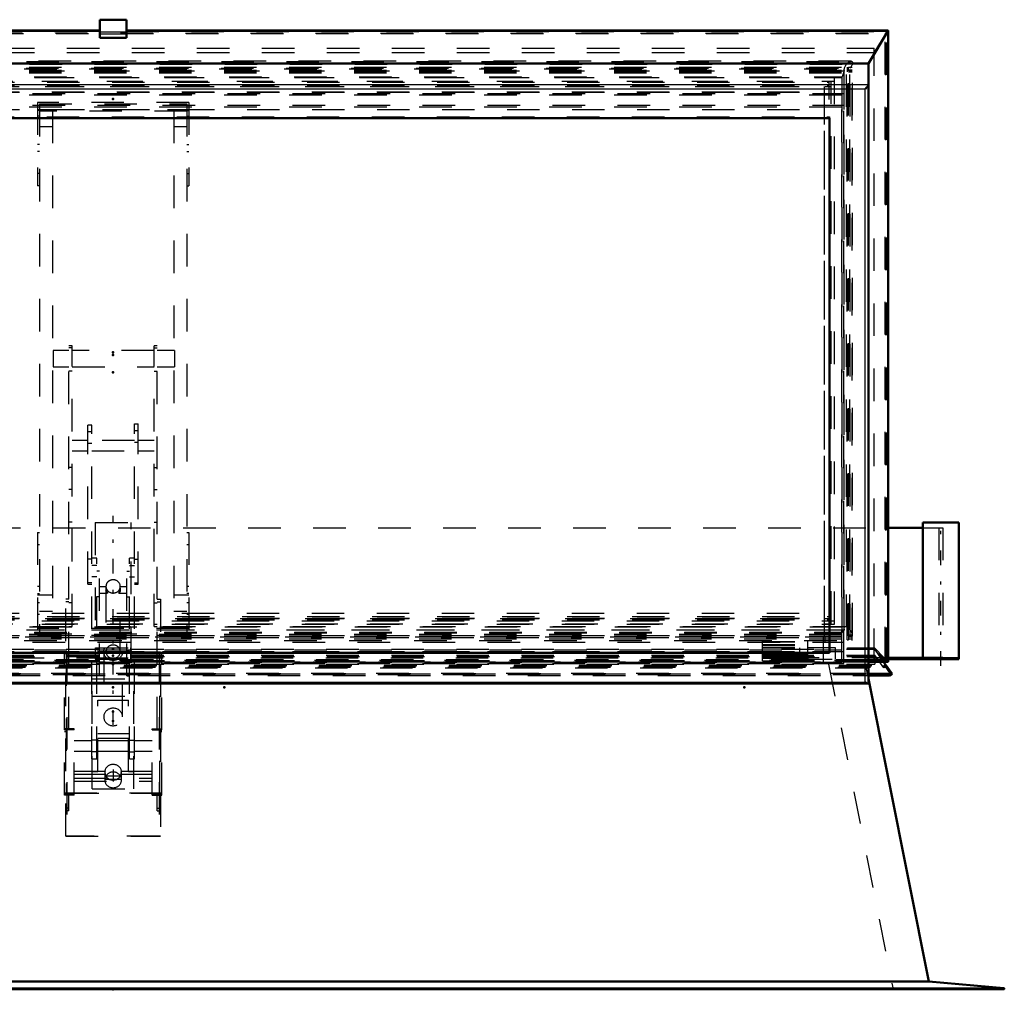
# Model space of a CAD drawing. Header units: millimetres. Extents: x 0 to 428, y 0 to 298.
# Tile 4 of 43: x 60 to 90, y 128 to 157. Entities that reach past the tile are written whole.
import ezdxf

# ---------------------------------------------------------------- set-up
doc = ezdxf.new("R2010")
doc.units = ezdxf.units.MM
doc.linetypes.add('Center', pattern=[1.5, 0.45, -0.5, 0.05, -0.5])
doc.linetypes.add('Dashed', pattern=[2, 1, -1])
for name, color, linetype, lineweight in [('am_0', 7, 'Continuous', 50), ('am_12', 3, 'Continuous', 25), ('am_3', 6, 'Dashed', 25), ('am_6', 2, 'Continuous', 35), ('am_7', 7, 'Center', 25), ('am_9', 7, 'Continuous', 50)]:
    doc.layers.add(name, color=color, linetype=linetype, lineweight=lineweight)

# ---------------------------------------------------------------- blocks, each defined once
blk = doc.blocks.new('17_FGS30012024025O110U_0_in_120240C2125Y1N4N_300Op0__1203')
at = {"layer": 'am_3'}
for p, q in [((61.097, 147.235), (61.097, 146.735)), ((61.587, 147.235), (61.097, 147.235)), ((61.587, 135.587), (61.587, 147.385)), ((61.687, 147.385), (61.587, 147.385)), ((61.687, 147.32), (61.587, 147.32)), ((61.687, 138.748), (61.687, 147.385)), ((64.207, 147.235), (61.687, 147.235)), ((64.207, 138.748), (64.207, 147.385)), ((64.307, 147.385), (64.207, 147.385)), ((64.207, 147.32), (64.307, 147.32)), ((64.307, 135.587), (64.307, 147.385)), ((64.837, 147.235), (64.307, 147.235)), ((64.837, 147.235), (64.837, 146.735)), ((61.097, 146.735), (61.587, 146.735)), ((61.687, 146.735), (64.207, 146.735)), ((64.307, 146.735), (64.837, 146.735)), ((61.687, 146.599), (61.587, 146.599)), ((64.207, 146.599), (64.307, 146.599)), ((62.172, 140.051), (62.172, 144.938)), ((62.287, 144.938), (62.172, 144.938)), ((62.287, 134.673), (62.287, 144.938)), ((63.607, 144.977), (63.722, 144.977)), ((63.607, 134.673), (63.607, 144.977)), ((63.722, 140.051), (63.722, 144.977)), ((62.287, 144.739), (62.172, 144.739)), ((63.607, 144.78), (63.722, 144.78)), ((62.172, 144.472), (61.687, 144.472)), ((62.287, 144.374), (62.172, 144.374)), ((63.607, 144.472), (62.287, 144.472)), ((63.607, 144.416), (63.722, 144.416)), ((64.207, 144.472), (63.722, 144.472)), ((61.687, 144.152), (62.172, 144.152)), ((62.287, 144.152), (63.607, 144.152)), ((63.722, 144.152), (64.207, 144.152)), ((61.687, 143.636), (61.587, 143.636)), ((64.207, 143.636), (64.307, 143.636)), ((61.687, 142.957), (61.587, 142.957)), ((64.207, 142.957), (64.307, 142.957)), ((61.687, 141.958), (61.587, 141.958)), ((64.207, 141.958), (64.307, 141.958)), ((62.287, 140.815), (62.172, 140.815)), ((62.447, 140.851), (62.287, 140.851)), ((62.447, 140.628), (62.287, 140.628)), ((62.447, 134.673), (62.447, 140.851)), ((63.607, 140.851), (63.447, 140.851)), ((63.447, 134.673), (63.447, 140.851)), ((63.447, 140.628), (63.607, 140.628)), ((63.607, 140.814), (63.722, 140.814)), ((62.447, 140.273), (62.287, 140.273)), ((62.527, 140.445), (62.447, 140.445)), ((62.527, 137.226), (62.527, 140.445)), ((63.367, 137.226), (63.367, 140.445)), ((63.367, 140.445), (63.447, 140.445)), ((63.447, 140.273), (63.607, 140.273)), ((62.287, 140.086), (62.172, 140.086)), ((62.172, 140.051), (62.287, 140.051)), ((62.735, 139.968), (62.527, 139.968)), ((62.727, 139.981), (62.727, 139.935)), ((63.367, 139.968), (63.159, 139.968)), ((63.167, 139.935), (63.167, 139.981)), ((63.607, 140.087), (63.722, 140.087)), ((63.607, 140.051), (63.722, 140.051)), ((62.527, 139.768), (62.768, 139.768)), ((62.727, 139.867), (62.727, 137.973)), ((63.126, 139.768), (63.367, 139.768)), ((63.167, 137.973), (63.167, 139.866)), ((61.587, 139.586), (61.487, 139.586)), ((61.487, 132.299), (61.487, 139.586)), ((61.587, 139.506), (61.487, 139.506)), ((61.687, 139.479), (61.587, 139.479)), ((62.527, 139.656), (62.447, 139.656)), ((63.367, 139.656), (63.447, 139.656)), ((64.207, 139.479), (64.307, 139.479)), ((64.307, 139.586), (64.407, 139.586)), ((64.307, 139.506), (64.407, 139.506)), ((64.407, 139.586), (64.407, 132.299)), ((61.687, 138.816), (61.587, 138.816)), ((64.207, 138.816), (64.307, 138.816)), ((61.587, 138.748), (61.687, 138.748)), ((64.207, 138.748), (64.307, 138.748)), ((61.447, 137.92), (61.507, 137.92)), ((61.447, 133.563), (61.447, 137.92)), ((64.447, 137.919), (61.447, 137.919)), ((61.487, 137.961), (64.407, 137.961)), ((61.527, 137.959), (61.487, 137.959)), ((61.507, 137.92), (61.507, 133.619)), ((61.507, 137.919), (64.387, 137.919)), ((61.527, 137.961), (61.527, 132.299)), ((64.367, 137.961), (61.527, 137.961)), ((62.527, 138.015), (62.447, 138.015)), ((62.657, 137.973), (62.657, 135.965)), ((63.237, 135.965), (63.237, 137.973)), ((63.367, 138.015), (63.447, 138.015)), ((64.367, 137.961), (64.367, 132.299)), ((64.407, 137.959), (64.367, 137.959)), ((64.387, 137.92), (64.447, 137.92)), ((64.387, 133.619), (64.387, 137.92)), ((64.447, 133.563), (64.447, 137.92)), ((62.307, 133.754), (62.307, 137.137)), ((62.307, 137.137), (63.587, 137.137)), ((62.527, 137.226), (62.447, 137.226)), ((63.367, 137.226), (63.447, 137.226)), ((63.587, 133.754), (63.587, 137.137)), ((62.307, 136.601), (63.587, 136.601)), ((62.477, 134.291), (62.477, 136.476)), ((62.477, 136.476), (63.417, 136.476)), ((63.417, 134.291), (63.417, 136.476)), ((61.487, 135.599), (61.447, 135.599)), ((61.747, 135.563), (61.447, 135.563)), ((61.447, 135.523), (61.507, 135.523)), ((61.447, 135.52), (61.507, 135.52)), ((61.487, 135.599), (61.527, 135.599)), ((61.487, 135.589), (61.587, 135.589)), ((61.587, 135.587), (61.487, 135.587)), ((61.747, 135.599), (61.527, 135.599)), ((61.747, 133.563), (61.747, 135.599)), ((62.477, 135.453), (63.417, 135.453)), ((64.147, 133.563), (64.147, 135.599)), ((64.147, 135.599), (64.367, 135.599)), ((64.147, 135.563), (64.447, 135.563)), ((64.307, 135.589), (64.407, 135.589)), ((64.407, 135.587), (64.307, 135.587)), ((64.367, 135.599), (64.407, 135.599)), ((64.387, 135.523), (64.447, 135.523)), ((64.387, 135.52), (64.447, 135.52)), ((64.407, 135.599), (64.447, 135.599)), ((62.287, 135.233), (61.747, 135.233)), ((62.447, 135.25), (62.287, 135.25)), ((63.447, 135.233), (62.447, 135.233)), ((62.477, 135.314), (63.417, 135.314)), ((63.447, 135.25), (63.607, 135.25)), ((64.147, 135.233), (63.607, 135.233)), ((61.747, 134.913), (62.287, 134.913)), ((62.447, 134.895), (62.287, 134.895)), ((62.447, 134.913), (63.447, 134.913)), ((63.447, 134.895), (63.607, 134.895)), ((63.607, 134.913), (64.147, 134.913)), ((62.287, 134.673), (62.447, 134.673)), ((63.447, 134.673), (63.607, 134.673)), ((61.747, 134.301), (62.699, 134.301)), ((62.307, 134.291), (62.477, 134.291)), ((62.688, 134.264), (62.688, 134.229)), ((63.195, 134.301), (64.147, 134.301)), ((63.206, 134.229), (63.206, 134.264)), ((63.417, 134.291), (63.587, 134.291)), ((61.747, 134.205), (62.69, 134.205)), ((61.747, 134.082), (64.147, 134.082)), ((61.747, 133.985), (64.147, 133.985)), ((62.688, 134.128), (62.688, 134.028)), ((62.69, 134.051), (63.205, 134.051)), ((63.173, 134.145), (62.721, 134.145)), ((63.205, 134.205), (64.147, 134.205)), ((63.206, 134.028), (63.206, 134.128)), ((61.447, 133.623), (61.507, 133.623)), ((64.447, 133.619), (61.447, 133.619)), ((61.507, 133.619), (64.387, 133.619)), ((62.307, 133.754), (63.587, 133.754)), ((64.387, 133.623), (64.447, 133.623)), ((61.487, 133.599), (61.447, 133.599)), ((61.747, 133.563), (61.447, 133.563)), ((61.527, 133.599), (61.487, 133.599)), ((61.587, 133.589), (61.487, 133.589)), ((61.487, 133.587), (61.587, 133.587)), ((61.747, 133.599), (61.527, 133.599)), ((61.587, 133.078), (61.587, 133.589)), ((64.147, 133.599), (64.367, 133.599)), ((64.147, 133.563), (64.447, 133.563)), ((64.307, 133.078), (64.307, 133.589)), ((64.407, 133.589), (64.307, 133.589)), ((64.307, 133.587), (64.407, 133.587)), ((64.407, 133.599), (64.367, 133.599)), ((64.407, 133.599), (64.447, 133.599)), ((61.587, 133.158), (61.487, 133.158)), ((61.587, 133.078), (61.487, 133.078)), ((64.307, 133.158), (64.407, 133.158)), ((64.307, 133.078), (64.407, 133.078)), ((61.487, 132.301), (64.407, 132.301)), ((61.527, 132.299), (61.487, 132.299)), ((64.367, 132.301), (61.527, 132.301)), ((64.407, 132.299), (64.367, 132.299))]:
    blk.add_line(p, q, dxfattribs=at)
for points in [[(62.727, 139.867), (62.728, 139.882), (62.731, 139.912), (62.735, 139.939), (62.737, 139.959), (62.736, 139.968), (62.735, 139.968)], [(63.159, 139.968), (63.157, 139.964), (63.158, 139.948), (63.162, 139.925), (63.164, 139.907)], [(62.727, 139.935), (62.727, 139.932), (62.73, 139.905), (62.737, 139.875), (62.747, 139.845), (62.76, 139.814), (62.771, 139.787), (62.773, 139.775), (62.77, 139.769), (62.768, 139.768)], [(62.768, 139.768), (62.756, 139.774), (62.744, 139.791), (62.733, 139.819), (62.728, 139.851), (62.727, 139.867)], [(63.126, 139.768), (63.122, 139.772), (63.123, 139.784), (63.128, 139.8), (63.138, 139.824), (63.151, 139.856), (63.162, 139.893), (63.167, 139.924), (63.167, 139.935)], [(63.167, 139.866), (63.167, 139.862), (63.164, 139.831), (63.157, 139.805), (63.147, 139.784), (63.134, 139.771), (63.126, 139.768)], [(63.164, 139.907), (63.166, 139.895), (63.167, 139.866)], [(63.206, 134.264), (63.205, 134.284), (63.202, 134.305), (63.197, 134.326), (63.19, 134.346), (63.182, 134.365), (63.171, 134.384), (63.159, 134.402), (63.145, 134.418), (63.13, 134.434), (63.114, 134.448), (63.096, 134.461), (63.077, 134.472), (63.057, 134.482), (63.036, 134.49), (63.014, 134.496), (62.992, 134.501), (62.97, 134.503), (62.947, 134.504), (62.925, 134.503), (62.902, 134.501), (62.88, 134.496), (62.859, 134.49), (62.838, 134.482), (62.818, 134.472), (62.799, 134.461), (62.781, 134.448), (62.764, 134.434), (62.749, 134.418), (62.735, 134.402), (62.723, 134.384), (62.713, 134.365), (62.704, 134.346), (62.697, 134.326), (62.692, 134.305), (62.689, 134.284), (62.688, 134.264)], [(62.699, 134.301), (62.694, 134.28), (62.69, 134.258), (62.688, 134.236), (62.688, 134.229)], [(62.688, 134.264), (62.689, 134.243), (62.692, 134.222), (62.697, 134.201), (62.704, 134.181), (62.713, 134.162), (62.723, 134.143), (62.735, 134.125), (62.749, 134.109), (62.764, 134.093), (62.781, 134.079), (62.799, 134.066), (62.818, 134.055), (62.838, 134.045), (62.859, 134.037), (62.88, 134.031), (62.902, 134.026), (62.925, 134.024), (62.947, 134.023)], [(62.688, 134.229), (62.689, 134.207), (62.69, 134.205)], [(62.721, 134.145), (62.711, 134.206), (62.703, 134.269), (62.699, 134.301)], [(62.947, 134.023), (62.97, 134.024), (62.992, 134.026), (63.014, 134.031), (63.036, 134.037), (63.057, 134.045), (63.077, 134.055), (63.096, 134.066), (63.114, 134.079), (63.13, 134.093), (63.145, 134.109), (63.159, 134.125), (63.171, 134.143), (63.182, 134.162), (63.19, 134.181), (63.197, 134.201), (63.202, 134.222), (63.205, 134.243), (63.206, 134.264)], [(63.195, 134.301), (63.188, 134.236), (63.178, 134.174), (63.173, 134.145)], [(63.206, 134.229), (63.205, 134.251), (63.202, 134.273), (63.197, 134.294), (63.195, 134.301)], [(63.205, 134.205), (63.206, 134.226), (63.206, 134.229)], [(62.69, 134.205), (62.688, 134.137), (62.688, 134.128)], [(62.688, 134.128), (62.689, 134.06), (62.69, 134.051)], [(63.206, 134.128), (63.205, 134.196), (63.205, 134.205)], [(63.205, 134.051), (63.206, 134.119), (63.206, 134.128)]]:
    blk.add_lwpolyline(points, dxfattribs=at)
for centre, major_axis, ratio, start_param, end_param in [((62.947, 139.981), (0.22, 0), 0.930138, 1.570796, 3.141593), ((62.947, 139.981), (0.22, 0), 0.930138, 3.141593, 7.853982), ((62.947, 137.973), (0.22, 0), 0.930138, 1.570796, 3.141593), ((62.947, 137.973), (0.22, 0), 0.930138, 6.283185, 7.853982), ((62.947, 137.973), (0.22, 0), 0.930138, 3.141593, 6.283185), ((62.947, 135.965), (0.29, 0), 0.930138, 1.570796, 6.283185), ((62.947, 135.965), (0.29, 0), 0.930138, 0, 1.570796), ((62.947, 134.028), (0.259, 0), 0.932973, 0.507266, 2.634327), ((62.947, 134.028), (0.259, 0), 0.932973, 3.043644, 3.141593), ((62.947, 134.028), (0.259, 0), 0.932973, 3.141593, 6.381134)]:
    blk.add_ellipse(centre, major_axis=major_axis, ratio=ratio, start_param=start_param, end_param=end_param, dxfattribs=at)
blk.add_ellipse((62.947, 137.973), major_axis=(0.29, 0), ratio=0.930138, dxfattribs=at)
at = {"layer": 'am_7'}
blk.add_line((62.947, 134.347), (62.947, 133.98), dxfattribs=at)
at = {"layer": 'am_6'}
for tag, p, flags in [('NB', (69.837, 147.385), 8), ('NN', (69.837, 146.885), 8), ('NT', (69.837, 146.385), 8), ('NBSYN', (69.837, 145.885), 8), ('LINA', (69.837, 145.385), 8), ('CATALOG', (69.837, 144.885), 8), ('IDNR', (69.837, 144.385), 8), ('PN', (69.837, 143.885), 8), ('LODLEVEL', (69.837, 143.385), 8), ('L', (69.837, 142.885), 8), ('W', (69.837, 142.385), 8), ('DP', (69.837, 141.885), 8), ('OP', (69.837, 141.385), 8), ('OC', (69.837, 140.885), 8), ('BA', (69.837, 140.385), 8), ('ExcludeFromBOM', (69.837, 139.385), 8), ('PSOL_0', (69.837, 138.885), 9), ('PSOL_1', (69.837, 138.385), 9), ('PSOL_2', (69.837, 137.885), 9), ('PSOL_3', (69.837, 137.385), 9)]:
    blk.add_attdef(tag, p, '', height=0.5, dxfattribs=dict(at, flags=flags))
blk = doc.blocks.new('20_FGS300120240133U_0_in_120240C2125Y1N4N_300Op0__1203')
at = {"layer": 'am_3'}
for p, q in [((62.397, 141.946), (62.397, 137.746)), ((62.397, 141.946), (63.497, 141.946)), ((63.497, 137.746), (63.497, 141.946)), ((62.407, 137.746), (62.407, 138.086)), ((62.407, 138.086), (63.487, 138.086)), ((63.487, 137.746), (63.487, 138.086)), ((62.397, 137.746), (63.497, 137.746)), ((62.407, 137.786), (63.487, 137.786))]:
    blk.add_line(p, q, dxfattribs=at)
at = {"layer": 'am_7'}
blk.add_line((62.947, 135.725), (62.947, 142.156), dxfattribs=at)
at = {"layer": 'am_6'}
for tag, p, flags in [('NB', (68.497, 142.156), 8), ('NN', (68.497, 141.656), 8), ('NT', (68.497, 141.156), 8), ('NBSYN', (68.497, 140.656), 8), ('LINA', (68.497, 140.156), 8), ('CATALOG', (68.497, 139.656), 8), ('IDNR', (68.497, 139.156), 8), ('PN', (68.497, 138.656), 8), ('LODLEVEL', (68.497, 138.156), 8), ('L', (68.497, 137.656), 8), ('W', (68.497, 137.156), 8), ('PPATH', (68.497, 136.656), 8), ('ExcludeFromBOM', (68.497, 135.656), 8), ('PSOL_0', (68.497, 135.156), 9), ('PSOL_1', (68.497, 134.656), 9), ('PSOL_2', (68.497, 134.156), 9)]:
    blk.add_attdef(tag, p, '', height=0.5, dxfattribs=dict(at, flags=flags))
blk = doc.blocks.new('21_FGS300120240132U_0_in_120240C2125Y1N4N_300Op0__1203')
at = {"layer": 'am_0'}
for q in [(87.86, 141.786), (87.864, 141.946)]:
    blk.add_line((87.86, 141.946), q, dxfattribs=at)
at = {"layer": 'am_3'}
for p, q in [((87.86, 141.786), (87.86, 137.786)), ((88.96, 137.746), (88.96, 141.946)), ((84.073, 137.746), (84.073, 138.086)), ((85.173, 138.086), (84.327, 138.086)), ((85.173, 137.746), (85.173, 138.086)), ((86.674, 137.786), (84.073, 137.786)), ((84.073, 137.746), (86.657, 137.746)), ((86.623, 137.786), (86.623, 137.746)), ((86.994, 137.746), (86.994, 137.786)), ((88.178, 137.746), (88.178, 137.786)), ((88.96, 137.786), (88.478, 137.786)), ((88.88, 137.786), (88.88, 137.746)), ((88.96, 137.746), (88.96, 137.786))]:
    blk.add_line(p, q, dxfattribs=at)
at = {"layer": 'am_7'}
blk.add_line((88.41, 137.536), (88.41, 142.156), dxfattribs=at)
at = {"layer": 'am_6'}
for tag, p, flags in [('NB', (93.96, 142.156), 8), ('NN', (93.96, 141.656), 8), ('NT', (93.96, 141.156), 8), ('NBSYN', (93.96, 140.656), 8), ('LINA', (93.96, 140.156), 8), ('CATALOG', (93.96, 139.656), 8), ('IDNR', (93.96, 139.156), 8), ('PN', (93.96, 138.656), 8), ('LODLEVEL', (93.96, 138.156), 8), ('L', (93.96, 137.656), 8), ('W', (93.96, 137.156), 8), ('PPATH', (93.96, 136.656), 8), ('ExcludeFromBOM', (93.96, 135.656), 8), ('PSOL_0', (93.96, 135.156), 9), ('PSOL_1', (93.96, 134.656), 9), ('PSOL_2', (93.96, 134.156), 9)]:
    blk.add_attdef(tag, p, '', height=0.5, dxfattribs=dict(at, flags=flags))
blk = doc.blocks.new('22_FGS300120240131U_0_in_120240C2125Y1N4N_300Op0__1203')
at = {"layer": 'am_0'}
for p, q in [((87.864, 141.946), (87.864, 137.786)), ((87.864, 141.946), (88.964, 141.946)), ((88.964, 137.746), (88.964, 141.946)), ((86.792, 137.786), (88.478, 137.786)), ((88.964, 137.746), (86.792, 137.746)), ((88.478, 137.786), (88.478, 137.746))]:
    blk.add_line(p, q, dxfattribs=at)
at = {"layer": 'am_3'}
for p, q in [((85.541, 138.086), (86.374, 138.086)), ((85.541, 138.046), (85.541, 138.086)), ((86.657, 137.746), (86.357, 138.046)), ((86.374, 138.086), (86.674, 137.786)), ((86.792, 137.746), (86.657, 137.746)), ((86.674, 137.786), (86.792, 137.786))]:
    blk.add_line(p, q, dxfattribs=at)
at = {"layer": 'am_7'}
blk.add_line((88.414, 137.536), (88.414, 142.156), dxfattribs=at)
at = {"layer": 'am_6'}
for tag, p, flags in [('NB', (93.964, 142.156), 8), ('NN', (93.964, 141.656), 8), ('NT', (93.964, 141.156), 8), ('NBSYN', (93.964, 140.656), 8), ('LINA', (93.964, 140.156), 8), ('CATALOG', (93.964, 139.656), 8), ('IDNR', (93.964, 139.156), 8), ('PN', (93.964, 138.656), 8), ('LODLEVEL', (93.964, 138.156), 8), ('L', (93.964, 137.656), 8), ('W', (93.964, 137.156), 8), ('PPATH', (93.964, 136.656), 8), ('ExcludeFromBOM', (93.964, 135.656), 8), ('PSOL_0', (93.964, 135.156), 9), ('PSOL_1', (93.964, 134.656), 9), ('PSOL_2', (93.964, 134.156), 9)]:
    blk.add_attdef(tag, p, '', height=0.5, dxfattribs=dict(at, flags=flags))
blk = doc.blocks.new('23_Flat_Glass_Skylight_300120240_13_0_in_120240C2125Y1N4N_300Op0__1203')
at = {"layer": 'am_0'}
blk.add_line((86.792, 141.786), (87.863, 141.786), dxfattribs=at)
at = {"layer": 'am_3'}
for p, q in [((39.102, 141.786), (86.792, 141.786)), ((87.863, 141.786), (88.478, 141.786)), ((88.35, 141.786), (88.35, 137.786)), ((88.478, 141.786), (88.478, 137.786)), ((41.821, 137.786), (62.407, 137.786)), ((63.487, 137.786), (84.073, 137.786))]:
    blk.add_line(p, q, dxfattribs=at)
at = {"layer": 'am_6'}
for tag, p, flags in [('NB', (93.478, 141.786), 8), ('NN', (93.478, 141.286), 8), ('NT', (93.478, 140.786), 8), ('NBSYN', (93.478, 140.286), 8), ('LINA', (93.478, 139.786), 8), ('CATALOG', (93.478, 139.286), 8), ('IDNR', (93.478, 138.786), 8), ('PN', (93.478, 138.286), 8), ('LODLEVEL', (93.478, 137.786), 8), ('L', (93.478, 137.286), 8), ('W', (93.478, 136.786), 8), ('PPATH', (93.478, 136.286), 8), ('ExcludeFromBOM', (93.478, 135.286), 8), ('PSOL_0', (93.478, 134.786), 9), ('PSOL_1', (93.478, 134.286), 9), ('PSOL_2', (93.478, 133.786), 9)]:
    blk.add_attdef(tag, p, '', height=0.5, dxfattribs=dict(at, flags=flags))
blk = doc.blocks.new('24_FGS3001202402511U_0_in_120240C2125Y1N4N_300Op0__1203')
at = {"layer": 'am_3'}
for p, q in [((60.617, 154.872), (60.617, 152.3)), ((65.277, 154.872), (60.617, 154.872)), ((60.677, 154.823), (65.217, 154.823)), ((60.677, 154.823), (60.677, 138.517)), ((65.217, 154.823), (65.217, 138.517)), ((65.277, 154.872), (65.277, 152.3)), ((60.617, 154.654), (65.277, 154.654)), ((61.077, 154.618), (60.617, 154.618)), ((65.217, 154.605), (60.677, 154.605)), ((61.077, 154.618), (61.077, 139.216)), ((64.817, 154.618), (64.817, 139.216)), ((64.817, 154.618), (65.277, 154.618)), ((60.677, 154.446), (60.617, 154.446)), ((60.677, 154.383), (60.617, 154.383)), ((65.217, 154.446), (65.277, 154.446)), ((65.217, 154.383), (65.277, 154.383)), ((60.677, 154.124), (61.077, 154.124)), ((64.817, 154.124), (65.217, 154.124)), ((60.677, 153.578), (60.617, 153.578)), ((60.677, 153.36), (60.617, 153.36)), ((65.217, 153.578), (65.277, 153.578)), ((65.217, 153.36), (65.277, 153.36)), ((60.677, 152.685), (60.617, 152.685)), ((65.217, 152.685), (65.277, 152.685)), ((60.677, 152.3), (60.617, 152.3)), ((65.217, 152.3), (65.277, 152.3)), ((60.617, 141.642), (60.677, 141.642)), ((60.617, 141.642), (60.617, 138.468)), ((65.217, 141.642), (65.277, 141.642)), ((65.277, 141.642), (65.277, 138.468)), ((60.677, 141.258), (60.617, 141.258)), ((65.277, 141.258), (65.217, 141.258)), ((60.677, 139.98), (60.617, 139.98)), ((65.277, 139.98), (65.217, 139.98)), ((60.617, 139.762), (60.677, 139.762)), ((61.077, 139.709), (60.617, 139.709)), ((65.277, 139.709), (64.817, 139.709)), ((65.277, 139.762), (65.217, 139.762)), ((60.677, 139.474), (60.617, 139.474)), ((65.277, 139.474), (65.217, 139.474)), ((60.677, 139.112), (60.617, 139.112)), ((60.677, 139.216), (61.077, 139.216)), ((64.817, 139.216), (65.217, 139.216)), ((65.277, 139.112), (65.217, 139.112)), ((65.277, 138.686), (60.617, 138.686)), ((65.277, 138.468), (60.617, 138.468)), ((60.677, 138.735), (65.217, 138.735)), ((60.677, 138.517), (65.217, 138.517))]:
    blk.add_line(p, q, dxfattribs=at)
at = {"layer": 'am_6'}
for tag, p, flags in [('NB', (70.277, 154.872), 8), ('NN', (70.277, 154.372), 8), ('NT', (70.277, 153.872), 8), ('NBSYN', (70.277, 153.372), 8), ('LINA', (70.277, 152.872), 8), ('CATALOG', (70.277, 152.372), 8), ('IDNR', (70.277, 151.872), 8), ('PN', (70.277, 151.372), 8), ('LODLEVEL', (70.277, 150.872), 8), ('L', (70.277, 150.372), 8), ('W', (70.277, 149.872), 8), ('DP', (70.277, 149.372), 8), ('OP', (70.277, 148.872), 8), ('PPATH', (70.277, 148.372), 8), ('ExcludeFromBOM', (70.277, 147.372), 8), ('PSOL_0', (70.277, 146.872), 9), ('PSOL_1', (70.277, 146.372), 9), ('PSOL_2', (70.277, 145.872), 9)]:
    blk.add_attdef(tag, p, '', height=0.5, dxfattribs=dict(at, flags=flags))
blk = doc.blocks.new('25_Flat_Glass_Skylight_300120240_6_0_in_120240C2125Y1N4N_300Op0__1203')
at = {"layer": 'am_3'}
for p, q in [((85.654, 156.135), (40.24, 156.135)), ((40.277, 156.129), (85.617, 156.129)), ((40.379, 156.045), (85.515, 156.045)), ((85.515, 138.732), (85.515, 156.045)), ((85.617, 156.129), (85.619, 156.13)), ((85.617, 138.732), (85.617, 156.045)), ((85.617, 156.045), (85.619, 156.043)), ((85.619, 156.043), (85.619, 156.13)), ((85.699, 138.475), (85.699, 156.09)), ((40.269, 155.928), (85.625, 155.928)), ((40.362, 155.851), (85.532, 155.851)), ((40.362, 155.783), (85.532, 155.783)), ((40.452, 155.842), (85.442, 155.842)), ((85.442, 155.842), (85.38, 155.658)), ((85.433, 155.872), (85.433, 138.693)), ((85.442, 138.648), (85.442, 155.842)), ((85.532, 138.441), (85.532, 155.838)), ((85.625, 138.434), (85.625, 155.928)), ((40.515, 155.658), (85.38, 155.658)), ((85.38, 138.566), (85.38, 155.658)), ((40.277, 138.648), (85.617, 138.648)), ((40.362, 138.51), (85.532, 138.51)), ((40.379, 138.732), (85.515, 138.732)), ((85.478, 138.738), (40.416, 138.738)), ((40.452, 138.648), (85.442, 138.648)), ((40.515, 138.566), (85.38, 138.566)), ((85.442, 138.648), (85.38, 138.566)), ((85.619, 138.732), (85.617, 138.732)), ((85.617, 138.648), (85.619, 138.645)), ((85.619, 138.645), (85.619, 138.732)), ((40.24, 138.43), (85.654, 138.43)), ((40.269, 138.434), (85.625, 138.434)), ((40.362, 138.441), (85.532, 138.441))]:
    blk.add_line(p, q, dxfattribs=at)
for points in [[(85.515, 156.045), (85.5, 156.024), (85.485, 156.003), (85.473, 155.982), (85.462, 155.962), (85.453, 155.943), (85.445, 155.925), (85.439, 155.909), (85.435, 155.893), (85.433, 155.879), (85.433, 155.872)], [(85.617, 156.129), (85.612, 156.127), (85.606, 156.125), (85.601, 156.122), (85.594, 156.118), (85.588, 156.114), (85.582, 156.11), (85.575, 156.105), (85.568, 156.1), (85.562, 156.094), (85.555, 156.088), (85.548, 156.082), (85.542, 156.076), (85.536, 156.069), (85.53, 156.063), (85.524, 156.056), (85.518, 156.049), (85.515, 156.045)], [(85.619, 156.13), (85.635, 156.133), (85.648, 156.135), (85.654, 156.135)], [(85.699, 156.09), (85.698, 156.077), (85.695, 156.062), (85.691, 156.046), (85.684, 156.029), (85.676, 156.01), (85.666, 155.991), (85.654, 155.971), (85.641, 155.95), (85.626, 155.929), (85.625, 155.928)], [(85.654, 156.135), (85.666, 156.134), (85.676, 156.131), (85.684, 156.127), (85.691, 156.12), (85.695, 156.112), (85.698, 156.102), (85.699, 156.09)], [(85.433, 155.872), (85.434, 155.86), (85.437, 155.85), (85.442, 155.842), (85.442, 155.842)], [(85.478, 138.738), (85.467, 138.737), (85.457, 138.734), (85.448, 138.729), (85.442, 138.723), (85.437, 138.715), (85.434, 138.704), (85.433, 138.693)], [(85.433, 138.693), (85.434, 138.679), (85.437, 138.665), (85.442, 138.649), (85.442, 138.648)], [(85.515, 138.732), (85.5, 138.736), (85.485, 138.738), (85.478, 138.738)], [(85.617, 138.648), (85.612, 138.655), (85.606, 138.662), (85.601, 138.668), (85.594, 138.675), (85.588, 138.681), (85.582, 138.688), (85.575, 138.694), (85.568, 138.699), (85.562, 138.705), (85.555, 138.71), (85.548, 138.715), (85.542, 138.719), (85.536, 138.723), (85.53, 138.726), (85.524, 138.729), (85.518, 138.731), (85.515, 138.732)], [(85.699, 138.475), (85.698, 138.488), (85.695, 138.503), (85.691, 138.519), (85.684, 138.536), (85.676, 138.555), (85.666, 138.574), (85.654, 138.594), (85.641, 138.615), (85.626, 138.636), (85.619, 138.645)], [(85.654, 138.43), (85.666, 138.431), (85.676, 138.433), (85.684, 138.438), (85.691, 138.445), (85.695, 138.453), (85.698, 138.463), (85.699, 138.475)], [(85.625, 138.434), (85.64, 138.431), (85.654, 138.43), (85.654, 138.43)]]:
    blk.add_lwpolyline(points, dxfattribs=at)
at = {"layer": 'am_6'}
for tag, p, flags in [('NB', (90.699, 156.135), 8), ('NN', (90.699, 155.635), 8), ('NT', (90.699, 155.135), 8), ('NBSYN', (90.699, 154.635), 8), ('LINA', (90.699, 154.135), 8), ('CATALOG', (90.699, 153.635), 8), ('IDNR', (90.699, 153.135), 8), ('PN', (90.699, 152.635), 8), ('LODLEVEL', (90.699, 152.135), 8), ('L', (90.699, 151.635), 8), ('W', (90.699, 151.135), 8), ('PPATH', (90.699, 150.635), 8), ('ExcludeFromBOM', (90.699, 149.635), 8), ('PSOL_0', (90.699, 149.135), 9), ('PSOL_1', (90.699, 148.635), 9), ('PSOL_2', (90.699, 148.135), 9)]:
    blk.add_attdef(tag, p, '', height=0.5, dxfattribs=dict(at, flags=flags))
blk = doc.blocks.new('26_Flat_Glass_Skylight_300120240_12_0_in_120240C2125Y1N4N_300Op0__1203')
at = {"layer": 'am_3'}
for p, q in [((40.749, 155.632), (85.145, 155.632)), ((40.749, 155.528), (85.145, 155.528)), ((40.913, 155.497), (84.981, 155.497)), ((84.981, 138.955), (84.981, 155.497)), ((85.145, 138.82), (85.145, 155.632)), ((40.913, 155.393), (84.981, 155.393)), ((40.913, 139.059), (84.981, 139.059)), ((40.749, 138.924), (85.145, 138.924)), ((40.749, 138.82), (85.145, 138.82)), ((40.913, 138.955), (84.981, 138.955))]:
    blk.add_line(p, q, dxfattribs=at)
at = {"layer": 'am_6'}
for tag, p, flags in [('NB', (90.145, 155.632), 8), ('NN', (90.145, 155.132), 8), ('NT', (90.145, 154.632), 8), ('NBSYN', (90.145, 154.132), 8), ('LINA', (90.145, 153.632), 8), ('CATALOG', (90.145, 153.132), 8), ('IDNR', (90.145, 152.632), 8), ('PN', (90.145, 152.132), 8), ('LODLEVEL', (90.145, 151.632), 8), ('L', (90.145, 151.132), 8), ('W', (90.145, 150.632), 8), ('PPATH', (90.145, 150.132), 8), ('ExcludeFromBOM', (90.145, 149.132), 8), ('PSOL_0', (90.145, 148.632), 9), ('PSOL_1', (90.145, 148.132), 9), ('PSOL_2', (90.145, 147.632), 9)]:
    blk.add_attdef(tag, p, '', height=0.5, dxfattribs=dict(at, flags=flags))
blk = doc.blocks.new('27_Flat_Glass_Skylight_300120240_5_0_in_120240C2125Y1N4N_300Op0__1203')
at = {"layer": 'am_3'}
for p, q in [((40.857, 155.521), (85.037, 155.521)), ((85.037, 138.829), (85.037, 155.521)), ((40.857, 155.36), (85.037, 155.36)), ((41.057, 155.357), (84.837, 155.357)), ((41.057, 155.196), (84.837, 155.196)), ((84.837, 138.993), (84.837, 155.357)), ((41.057, 139.154), (84.837, 139.154)), ((40.857, 138.99), (85.037, 138.99)), ((40.857, 138.829), (85.037, 138.829)), ((41.057, 138.993), (84.837, 138.993))]:
    blk.add_line(p, q, dxfattribs=at)
at = {"layer": 'am_6'}
for tag, p, flags in [('NB', (90.037, 155.521), 8), ('NN', (90.037, 155.021), 8), ('NT', (90.037, 154.521), 8), ('NBSYN', (90.037, 154.021), 8), ('LINA', (90.037, 153.521), 8), ('CATALOG', (90.037, 153.021), 8), ('IDNR', (90.037, 152.521), 8), ('PN', (90.037, 152.021), 8), ('LODLEVEL', (90.037, 151.521), 8), ('L', (90.037, 151.021), 8), ('W', (90.037, 150.521), 8), ('PPATH', (90.037, 150.021), 8), ('ExcludeFromBOM', (90.037, 149.021), 8), ('PSOL_0', (90.037, 148.521), 9), ('PSOL_1', (90.037, 148.021), 9), ('PSOL_2', (90.037, 147.521), 9)]:
    blk.add_attdef(tag, p, '', height=0.5, dxfattribs=dict(at, flags=flags))
blk = doc.blocks.new('28_FGS3001202402O4U_0_in_120240C2125Y1N4N_300Op0__1203')
at = {"layer": 'am_3'}
for p, q in [((85.367, 155.097), (40.527, 155.097)), ((85.367, 137.65), (85.367, 155.097)), ((85.367, 154.721), (40.527, 154.721)), ((40.527, 138.026), (85.367, 138.026)), ((40.527, 137.65), (85.367, 137.65))]:
    blk.add_line(p, q, dxfattribs=at)
at = {"layer": 'am_6'}
for tag, p, flags in [('NB', (90.367, 155.097), 8), ('NN', (90.367, 154.597), 8), ('NT', (90.367, 154.097), 8), ('NBSYN', (90.367, 153.597), 8), ('LINA', (90.367, 153.097), 8), ('CATALOG', (90.367, 152.597), 8), ('IDNR', (90.367, 152.097), 8), ('PN', (90.367, 151.597), 8), ('LODLEVEL', (90.367, 151.097), 8), ('L', (90.367, 150.597), 8), ('W', (90.367, 150.097), 8), ('TG', (90.367, 149.597), 8), ('TG1', (90.367, 149.097), 8), ('OC', (90.367, 148.597), 8), ('PPATH', (90.367, 148.097), 8), ('ExcludeFromBOM', (90.367, 147.097), 8), ('PSOL_0', (90.367, 146.597), 9), ('PSOL_1', (90.367, 146.097), 9), ('PSOL_2', (90.367, 145.597), 9), ('PSOL_3', (90.367, 145.097), 9)]:
    blk.add_attdef(tag, p, '', height=0.5, dxfattribs=dict(at, flags=flags))
blk = doc.blocks.new('29_FGS30012024025O33U_0_in_120240C2125Y1N4N_300Op0__1203')
at = {"layer": 'am_0'}
for p, q in [((62.537, 156.855), (62.537, 157.415)), ((63.357, 157.415), (62.537, 157.415)), ((63.357, 156.855), (63.357, 157.415)), ((62.537, 157.08), (39.107, 157.08)), ((86.788, 157.08), (63.357, 157.08)), ((86.187, 156.072), (86.788, 157.063)), ((86.792, 137.669), (86.792, 157.075)), ((62.537, 156.855), (63.357, 156.855)), ((39.707, 156.072), (86.187, 156.072)), ((86.187, 137.01), (86.187, 156.072)), ((40.907, 154.384), (84.987, 154.384)), ((84.987, 137.935), (84.987, 154.384)), ((40.907, 137.935), (84.987, 137.935)), ((86.788, 137.665), (86.187, 137.658)), ((39.725, 136.992), (86.169, 136.992))]:
    blk.add_line(p, q, dxfattribs=at)
for points in [[(86.792, 157.075), (86.792, 157.076), (86.792, 157.077), (86.791, 157.078), (86.791, 157.079), (86.79, 157.079), (86.789, 157.08), (86.788, 157.08)], [(86.788, 157.063), (86.789, 157.065), (86.79, 157.067), (86.791, 157.069), (86.791, 157.071), (86.792, 157.072), (86.792, 157.074), (86.792, 157.075)], [(86.187, 155.424), (86.187, 155.419), (86.186, 155.413), (86.184, 155.407), (86.181, 155.4), (86.178, 155.392), (86.174, 155.385), (86.169, 155.377), (86.164, 155.368), (86.158, 155.36), (86.151, 155.351), (86.145, 155.342), (86.137, 155.334), (86.129, 155.325), (86.121, 155.317), (86.113, 155.308), (86.105, 155.3), (86.096, 155.292), (86.087, 155.285)], [(86.788, 137.665), (86.789, 137.665), (86.79, 137.665), (86.791, 137.666), (86.791, 137.666), (86.792, 137.667), (86.792, 137.668), (86.792, 137.669)], [(86.087, 137.034), (86.096, 137.027), (86.105, 137.021), (86.113, 137.015), (86.121, 137.01), (86.129, 137.005), (86.137, 137.001), (86.145, 136.998), (86.151, 136.995), (86.158, 136.993), (86.164, 136.992), (86.169, 136.992)], [(86.169, 136.992), (86.174, 136.992), (86.178, 136.993), (86.181, 136.995), (86.184, 136.998), (86.186, 137.001), (86.187, 137.005), (86.187, 137.01)]]:
    blk.add_lwpolyline(points, dxfattribs=at)
at = {"layer": 'am_12'}
for p, q in [((62.537, 157.407), (63.357, 157.407)), ((39.107, 157.063), (62.537, 157.063)), ((63.357, 157.063), (86.788, 157.063)), ((86.788, 137.665), (86.788, 157.063)), ((39.707, 155.424), (86.187, 155.424)), ((39.807, 155.285), (86.087, 155.285)), ((86.087, 137.034), (86.087, 155.285)), ((39.807, 137.034), (86.087, 137.034))]:
    blk.add_line(p, q, dxfattribs=at)
at = {"layer": 'am_3'}
for p, q in [((62.537, 157.398), (63.357, 157.398)), ((39.142, 157.054), (62.537, 157.054)), ((39.17, 156.999), (86.724, 156.999)), ((39.193, 156.989), (86.701, 156.989)), ((62.537, 157.037), (63.357, 157.037)), ((62.537, 156.982), (63.357, 156.982)), ((63.357, 157.054), (86.752, 157.054)), ((86.724, 156.999), (86.387, 156.443)), ((86.752, 157.054), (86.701, 156.989)), ((86.701, 156.989), (86.724, 156.999)), ((86.701, 137.733), (86.701, 156.989)), ((86.724, 137.705), (86.724, 156.999)), ((86.752, 137.714), (86.752, 157.054)), ((39.527, 156.535), (86.367, 156.535)), ((39.527, 156.41), (86.367, 156.41)), ((86.367, 137.684), (86.367, 156.535)), ((86.367, 156.443), (86.387, 156.443)), ((86.387, 156.443), (86.367, 156.426)), ((40.212, 155.905), (85.682, 155.905)), ((40.362, 155.951), (85.532, 155.951)), ((40.362, 155.861), (85.532, 155.861)), ((40.362, 155.851), (85.532, 155.851)), ((40.362, 155.838), (85.532, 155.838)), ((40.362, 155.806), (85.532, 155.806)), ((85.532, 155.951), (85.532, 155.806)), ((85.532, 155.928), (85.572, 155.928)), ((85.572, 155.951), (85.682, 155.951)), ((85.572, 155.838), (85.572, 155.951)), ((85.682, 155.861), (85.572, 155.861)), ((85.572, 155.838), (85.682, 155.838)), ((85.572, 155.828), (85.682, 155.828)), ((85.572, 138.464), (85.572, 155.828)), ((85.572, 155.806), (85.682, 155.806)), ((85.682, 138.318), (85.682, 155.951)), ((40.523, 155.651), (85.371, 155.651)), ((40.523, 155.633), (85.371, 155.633)), ((85.371, 155.651), (85.371, 138.556)), ((40.467, 155.146), (85.427, 155.146)), ((41.067, 155.188), (84.827, 155.188)), ((84.827, 155.188), (84.827, 138.468)), ((85.427, 137.613), (85.427, 155.146)), ((40.467, 154.783), (85.427, 154.783)), ((41.067, 154.654), (84.827, 154.654)), ((40.907, 154.422), (84.987, 154.422)), ((84.987, 154.422), (84.987, 154.384)), ((41.067, 139.001), (84.827, 139.001)), ((40.362, 138.51), (85.532, 138.51)), ((40.362, 138.464), (85.532, 138.464)), ((40.362, 138.454), (85.532, 138.454)), ((40.523, 138.573), (85.371, 138.573)), ((40.523, 138.556), (85.371, 138.556)), ((41.067, 138.468), (84.827, 138.468)), ((85.572, 138.487), (85.682, 138.487)), ((85.572, 138.464), (85.682, 138.464)), ((85.572, 138.454), (85.682, 138.454)), ((85.572, 138.454), (85.572, 138.341)), ((40.212, 138.318), (85.682, 138.318)), ((40.362, 138.431), (85.532, 138.431)), ((40.362, 138.364), (85.532, 138.364)), ((82.927, 138.281), (84.327, 138.281)), ((82.927, 137.776), (82.927, 138.281)), ((82.927, 138.272), (84.327, 138.272)), ((82.927, 138.192), (84.327, 138.192)), ((82.927, 138.175), (84.327, 138.175)), ((84.327, 137.776), (84.327, 138.281)), ((85.532, 138.341), (85.532, 138.441)), ((85.532, 138.341), (85.572, 138.341)), ((85.572, 138.431), (85.682, 138.431)), ((85.572, 138.364), (85.682, 138.364)), ((40.467, 137.976), (85.427, 137.976)), ((40.907, 137.974), (84.987, 137.974)), ((83.247, 137.916), (82.927, 137.916)), ((83.247, 137.876), (82.927, 137.876)), ((82.927, 137.852), (84.327, 137.852)), ((83.247, 137.776), (83.247, 137.916)), ((83.247, 137.883), (84.007, 137.883)), ((84.327, 137.916), (84.007, 137.916)), ((84.007, 137.776), (84.007, 137.916)), ((84.327, 137.876), (84.007, 137.876)), ((39.107, 137.665), (86.788, 137.665)), ((39.142, 137.714), (86.752, 137.714)), ((39.17, 137.705), (86.724, 137.705)), ((39.193, 137.733), (86.701, 137.733)), ((39.527, 137.826), (86.367, 137.826)), ((39.527, 137.7), (86.367, 137.7)), ((39.707, 137.658), (86.187, 137.658)), ((40.467, 137.613), (85.427, 137.613)), ((82.927, 137.838), (83.247, 137.838)), ((82.927, 137.827), (84.327, 137.827)), ((82.927, 137.816), (83.247, 137.816)), ((82.927, 137.816), (83.247, 137.816)), ((82.927, 137.813), (84.327, 137.813)), ((82.927, 137.776), (83.247, 137.776)), ((82.927, 137.776), (83.247, 137.776)), ((84.007, 137.828), (83.247, 137.828)), ((83.247, 137.819), (84.007, 137.819)), ((84.007, 137.78), (83.247, 137.78)), ((84.007, 137.838), (84.327, 137.838)), ((84.007, 137.816), (84.327, 137.816)), ((84.007, 137.816), (84.327, 137.816)), ((84.007, 137.776), (84.327, 137.776)), ((84.007, 137.776), (84.327, 137.776)), ((86.724, 137.705), (86.367, 137.701)), ((86.387, 137.701), (86.367, 137.684)), ((86.752, 137.714), (86.701, 137.733)), ((86.701, 137.733), (86.724, 137.705)), ((39.707, 137.01), (86.187, 137.01))]:
    blk.add_line(p, q, dxfattribs=at)
for points in [[(86.788, 157.08), (86.786, 157.08), (86.785, 157.079), (86.783, 157.079), (86.782, 157.078), (86.78, 157.077), (86.778, 157.076), (86.776, 157.075), (86.774, 157.074), (86.772, 157.072), (86.769, 157.071), (86.767, 157.069), (86.765, 157.067), (86.763, 157.065), (86.761, 157.063), (86.759, 157.061), (86.757, 157.059), (86.755, 157.057), (86.753, 157.055), (86.752, 157.054)], [(86.792, 137.669), (86.792, 137.671), (86.792, 137.672), (86.791, 137.674), (86.791, 137.676), (86.79, 137.677), (86.789, 137.679), (86.788, 137.681), (86.786, 137.683), (86.785, 137.686), (86.783, 137.688), (86.782, 137.69), (86.78, 137.692), (86.778, 137.694), (86.776, 137.696), (86.774, 137.698), (86.772, 137.7), (86.769, 137.702), (86.767, 137.704), (86.765, 137.706), (86.763, 137.708), (86.761, 137.709), (86.759, 137.71), (86.757, 137.712), (86.755, 137.713), (86.753, 137.713), (86.752, 137.714)]]:
    blk.add_lwpolyline(points, dxfattribs=at)
at = {"layer": 'am_6'}
for tag, p, flags in [('NB', (91.792, 157.415), 8), ('NN', (91.792, 156.915), 8), ('NT', (91.792, 156.415), 8), ('NBSYN', (91.792, 155.915), 8), ('LINA', (91.792, 155.415), 8), ('CATALOG', (91.792, 154.915), 8), ('IDNR', (91.792, 154.415), 8), ('PN', (91.792, 153.915), 8), ('LODLEVEL', (91.792, 153.415), 8), ('L', (91.792, 152.915), 8), ('W', (91.792, 152.415), 8), ('DP', (91.792, 151.915), 8), ('OP', (91.792, 151.415), 8), ('OC', (91.792, 150.915), 8), ('ExcludeFromBOM', (91.792, 149.915), 8), ('PSOL_0', (91.792, 149.415), 9), ('PSOL_1', (91.792, 148.915), 9), ('PSOL_2', (91.792, 148.415), 9)]:
    blk.add_attdef(tag, p, '', height=0.5, dxfattribs=dict(at, flags=flags))
blk = doc.blocks.new('30_FGS300120240223U_0_in_120240C2125Y1N4N_300Op0__1203')
at = {"layer": 'am_0'}
for p, q in [((86.915, 137.292), (86.655, 137.663)), ((86.187, 137.292), (86.915, 137.292)), ((86.834, 137.235), (86.915, 137.292)), ((86.187, 137.235), (86.834, 137.235))]:
    blk.add_line(p, q, dxfattribs=at)
at = {"layer": 'am_3'}
for p, q in [((40.467, 138.266), (85.427, 138.266)), ((41.043, 138.406), (84.851, 138.406)), ((84.807, 137.586), (84.807, 138.406)), ((84.851, 138.266), (84.851, 138.406)), ((39.507, 138.046), (86.387, 138.046)), ((39.507, 137.864), (86.387, 137.864)), ((82.927, 138.115), (84.327, 138.115)), ((82.927, 138.086), (84.327, 138.086)), ((82.927, 137.933), (83.297, 137.933)), ((83.297, 137.868), (82.927, 137.868)), ((83.957, 137.936), (83.297, 137.936)), ((83.297, 137.936), (83.297, 137.686)), ((83.957, 137.896), (83.297, 137.896)), ((83.297, 137.886), (83.957, 137.886)), ((83.297, 137.874), (83.957, 137.874)), ((83.957, 137.686), (83.957, 137.936)), ((83.957, 137.933), (84.327, 137.933)), ((84.327, 137.868), (83.957, 137.868)), ((86.655, 137.663), (86.387, 138.046)), ((86.387, 137.864), (86.387, 137.586)), ((86.658, 137.478), (86.387, 137.864)), ((39.291, 137.556), (86.603, 137.556)), ((39.507, 137.586), (86.387, 137.586)), ((82.927, 137.776), (83.297, 137.776)), ((82.927, 137.686), (82.927, 137.776)), ((82.927, 137.686), (83.297, 137.686)), ((83.297, 137.814), (83.957, 137.814)), ((83.297, 137.796), (83.957, 137.796)), ((83.297, 137.79), (83.957, 137.79)), ((83.297, 137.756), (83.957, 137.756)), ((83.957, 137.776), (84.327, 137.776)), ((83.957, 137.686), (84.327, 137.686)), ((84.327, 137.776), (84.327, 137.686)), ((86.681, 137.556), (86.653, 137.536)), ((86.865, 137.294), (86.681, 137.556)), ((39.044, 137.315), (86.85, 137.315)), ((39.088, 137.274), (86.807, 137.274)), ((39.101, 137.294), (86.793, 137.294)), ((39.106, 137.301), (86.788, 137.301)), ((39.159, 137.478), (86.736, 137.478)), ((39.249, 137.495), (86.646, 137.495)), ((39.277, 137.536), (86.617, 137.536)), ((39.707, 137.292), (86.187, 137.292)), ((86.653, 137.536), (86.695, 137.536)), ((86.653, 137.536), (86.682, 137.495)), ((86.682, 137.495), (86.658, 137.478)), ((86.682, 137.495), (86.724, 137.495)), ((86.788, 137.301), (86.808, 137.315)), ((86.834, 137.235), (86.788, 137.301)), ((86.808, 137.315), (86.837, 137.274)), ((86.818, 137.301), (86.86, 137.301)), ((86.823, 137.294), (86.865, 137.294)), ((86.837, 137.274), (86.865, 137.294)), ((39.707, 137.235), (86.187, 137.235))]:
    blk.add_line(p, q, dxfattribs=at)
at = {"layer": 'am_6'}
for tag, p, flags in [('NB', (91.915, 138.406), 8), ('NN', (91.915, 137.906), 8), ('NT', (91.915, 137.406), 8), ('NBSYN', (91.915, 136.906), 8), ('LINA', (91.915, 136.406), 8), ('CATALOG', (91.915, 135.906), 8), ('IDNR', (91.915, 135.406), 8), ('PN', (91.915, 134.906), 8), ('LODLEVEL', (91.915, 134.406), 8), ('L', (91.915, 133.906), 8), ('W', (91.915, 133.406), 8), ('DP', (91.915, 132.906), 8), ('ExcludeFromBOM', (91.915, 131.906), 8), ('PSOL_0', (91.915, 131.406), 9), ('PSOL_1', (91.915, 130.906), 9), ('PSOL_2', (91.915, 130.406), 9)]:
    blk.add_attdef(tag, p, '', height=0.5, dxfattribs=dict(at, flags=flags))
blk = doc.blocks.new('31_FGS30012024025101U_0_in_120240C2125Y1N4N_300Op0__1203')
at = {"layer": 'am_0'}
for p, q in [((88.048, 127.827), (86.187, 137.135)), ((90.347, 127.586), (35.547, 127.586)), ((88.048, 127.827), (37.846, 127.827)), ((90.349, 127.625), (88.048, 127.827))]:
    blk.add_line(p, q, dxfattribs=at)
blk.add_lwpolyline([(90.349, 127.625), (90.351, 127.625), (90.352, 127.625), (90.354, 127.624), (90.356, 127.624), (90.357, 127.623), (90.359, 127.622), (90.36, 127.621), (90.361, 127.62), (90.363, 127.618), (90.364, 127.617), (90.365, 127.616), (90.365, 127.614), (90.366, 127.612), (90.367, 127.611), (90.367, 127.609), (90.367, 127.607), (90.367, 127.606), (90.367, 127.604), (90.367, 127.602), (90.367, 127.6), (90.366, 127.599), (90.365, 127.597), (90.365, 127.596), (90.364, 127.594), (90.363, 127.593), (90.361, 127.591), (90.36, 127.59), (90.359, 127.589), (90.357, 127.588), (90.356, 127.587), (90.354, 127.587), (90.352, 127.586), (90.351, 127.586), (90.349, 127.586), (90.347, 127.586)], dxfattribs=at)
at = {"layer": 'am_12'}
blk.add_line((90.349, 127.625), (35.545, 127.625), dxfattribs=at)
at = {"layer": 'am_3'}
for p, q in [((84.958, 137.586), (86.947, 127.586)), ((86.187, 137.135), (86.097, 137.586))]:
    blk.add_line(p, q, dxfattribs=at)
at = {"layer": 'am_6'}
for tag, p, flags in [('NB', (95.367, 137.586), 8), ('NN', (95.367, 137.086), 8), ('NT', (95.367, 136.586), 8), ('NBSYN', (95.367, 136.086), 8), ('LINA', (95.367, 135.586), 8), ('CATALOG', (95.367, 135.086), 8), ('IDNR', (95.367, 134.586), 8), ('PN', (95.367, 134.086), 8), ('LODLEVEL', (95.367, 133.586), 8), ('L', (95.367, 133.086), 8), ('W', (95.367, 132.586), 8), ('DP', (95.367, 132.086), 8), ('OP', (95.367, 131.586), 8), ('BA', (95.367, 131.086), 8), ('RT', (95.367, 130.586), 8), ('ExcludeFromBOM', (95.367, 129.586), 8), ('PSOL_0', (95.367, 129.086), 9), ('PSOL_1', (95.367, 128.586), 9), ('PSOL_2', (95.367, 128.086), 9)]:
    blk.add_attdef(tag, p, '', height=0.5, dxfattribs=dict(at, flags=flags))

msp = doc.modelspace()

# ---------------------------------------------------------------- linework, layer by layer
at = {"layer": 'am_9'}
for p in [(62.947, 154.974), (62.947, 154.974), (62.947, 147.181), (62.947, 147.181), (62.947, 147.095), (62.947, 147.095), (62.947, 147.095), (62.947, 146.561), (62.947, 146.561), (62.947, 138.046), (62.947, 138.046), (62.947, 138.046), (62.947, 138.046), (62.947, 138.046), (62.947, 138.046), (62.947, 138.046), (62.947, 137.846), (62.947, 137.846), (62.947, 137.586), (62.947, 137.586), (62.947, 137.586), (62.947, 137.012), (62.947, 136.871), (66.367, 136.871), (82.367, 136.871), (62.947, 136.128), (62.947, 135.84), (62.947, 127.586), (62.947, 127.586), (62.947, 127.586)]:
    msp.add_point(p, dxfattribs=at)

# ---------------------------------------------------------------- block references
for name in ['29_FGS30012024025O33U_0_in_120240C2125Y1N4N_300Op0__1203', '25_Flat_Glass_Skylight_300120240_6_0_in_120240C2125Y1N4N_300Op0__1203', '26_Flat_Glass_Skylight_300120240_12_0_in_120240C2125Y1N4N_300Op0__1203', '27_Flat_Glass_Skylight_300120240_5_0_in_120240C2125Y1N4N_300Op0__1203', '28_FGS3001202402O4U_0_in_120240C2125Y1N4N_300Op0__1203', '24_FGS3001202402511U_0_in_120240C2125Y1N4N_300Op0__1203', '17_FGS30012024025O110U_0_in_120240C2125Y1N4N_300Op0__1203', '20_FGS300120240133U_0_in_120240C2125Y1N4N_300Op0__1203', '21_FGS300120240132U_0_in_120240C2125Y1N4N_300Op0__1203', '22_FGS300120240131U_0_in_120240C2125Y1N4N_300Op0__1203', '23_Flat_Glass_Skylight_300120240_13_0_in_120240C2125Y1N4N_300Op0__1203', '30_FGS300120240223U_0_in_120240C2125Y1N4N_300Op0__1203', '31_FGS30012024025101U_0_in_120240C2125Y1N4N_300Op0__1203']:
    msp.add_blockref(name, (0, 0))

doc.saveas('drawing.dxf')
